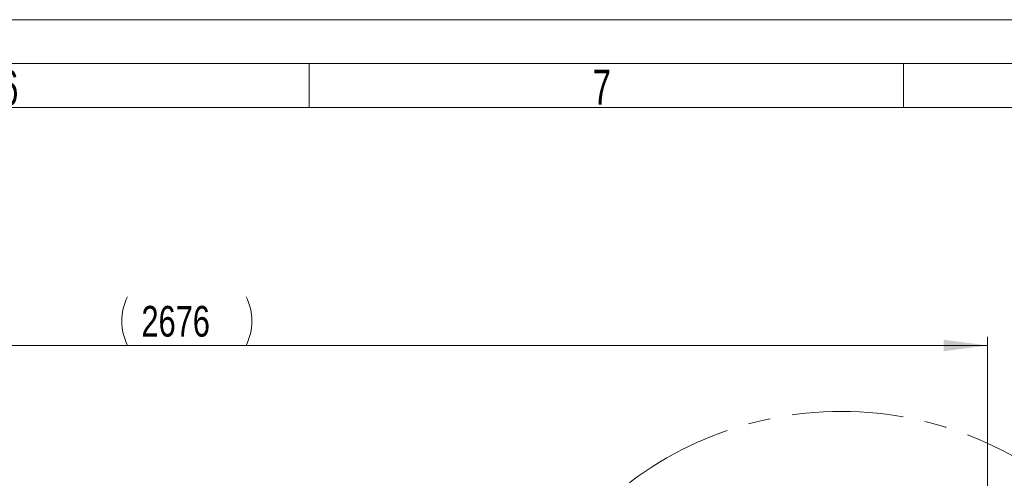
# Model space of a CAD drawing. Header units: millimetres. Extents: x 36 to 588, y 6 to 414.
# Tile 56 of 57: x 415 to 527, y 362 to 414. Entities that reach past the tile are written whole.
import ezdxf

# ---------------------------------------------------------------- set-up
doc = ezdxf.new("R2010")
doc.units = ezdxf.units.MM
doc.linetypes.add('CENTERX2', pattern=[20.32, 12.7, -2.54, 2.54, -2.54])
doc.styles.add('SLDTEXTSTYLE0', font='TXT', dxfattribs={"width": 0.7})
doc.styles.add('SLDTEXTSTYLE1', font='TXT', dxfattribs={"width": 0.75})
doc.dimstyles.new('SLDDIMSTYLE0', dxfattribs={"dimtxt": 3.5, "dimasz": 5, "dimexe": 0, "dimexo": 0.0625, "dimgap": 0.875, "dimtad": 1, "dimlfac": 15, "dimrnd": 1e-09, "dimzin": 12, "dimdsep": 46, "dimtxsty": 'SLDTEXTSTYLE1', "dimsah": 1, "dimcen": 0.09, "dimadec": 0, "dimazin": 0, "dimtfac": 1, "dimtofl": 0, "dimtmove": 0, "dimatfit": 3, "dimfxl": 1, "dimtolj": 1, "dimtzin": 12, "dimarcsym": 0})

# ---------------------------------------------------------------- blocks, each defined once
blk = doc.blocks.new('*D10')
at = {"color": 7, "linetype": 'Continuous', "lineweight": 0}
for p, q in [((346.93, 330.85), (346.93, 378.37)), ((525.33, 330.85), (525.33, 378.37)), ((346.93, 377.37), (525.33, 377.37))]:
    blk.add_line(p, q, dxfattribs=at)
for centre, start, end in [((432.84, 380.15), 153.4349, 206.5651), ((435.25, 380.15), 333.4349, 26.5651)]:
    blk.add_arc(centre, 6.21, start, end, dxfattribs=at)
for points in [[(346.93, 377.37), (351.93, 376.72), (351.93, 378.02)], [(525.33, 377.37), (520.33, 378.02), (520.33, 376.72)]]:
    blk.add_solid(points, dxfattribs=at)
at = {"color": 7, "linetype": 'Continuous', "lineweight": 0, "insert": (428.87, 381.88), "char_height": 3.5, "attachment_point": 1, "style": 'SLDTEXTSTYLE1'}
blk.add_mtext('2676', dxfattribs=at)

msp = doc.modelspace()

# ---------------------------------------------------------------- linework, layer by layer
at = {"color": 7, "linetype": 'Continuous', "lineweight": 15}
msp.add_line((36.5, 414.5), (588.5, 414.5), dxfattribs=at)
at = {"color": 1, "linetype": 'Continuous', "lineweight": 0}
for p, q in [((41.5, 409.5), (583.5, 409.5)), ((448, 409.5), (448, 404.5)), ((515.75, 409.5), (515.75, 404.5)), ((46.5, 404.5), (578.5, 404.5))]:
    msp.add_line(p, q, dxfattribs=at)
at = {"color": 7, "linetype": 'CENTERX2', "lineweight": 0}
msp.add_circle((508.6590142, 329.8524878), 40, dxfattribs=at)

# ---------------------------------------------------------------- texts
at = {"color": 1, "linetype": 'Continuous', "lineweight": 0, "char_height": 4, "attachment_point": 1, "style": 'SLDTEXTSTYLE0'}
for s, insert in [('6', (412.7593327, 408.7365442)), ('7', (480.3050266, 408.8201774))]:
    msp.add_mtext(s, dxfattribs=dict(at, insert=insert))

# ---------------------------------------------------------------- dimensions: what is measured, and where the dimension line sits
at = {"color": 7, "linetype": 'Continuous', "lineweight": 0}
dim = msp.add_linear_dim(base=(525.3256809, 377.3712988), p1=(346.9256809, 329.8524878), p2=(525.3256809, 329.8524878), text='(<>)', dimstyle='SLDDIMSTYLE0', dxfattribs=at)
dim.commit()
dim.dimension.update_dxf_attribs({"geometry": '*D10', "text_midpoint": (434.0447045, 377.3712988), "dimtype": 160})

doc.saveas('drawing.dxf')
